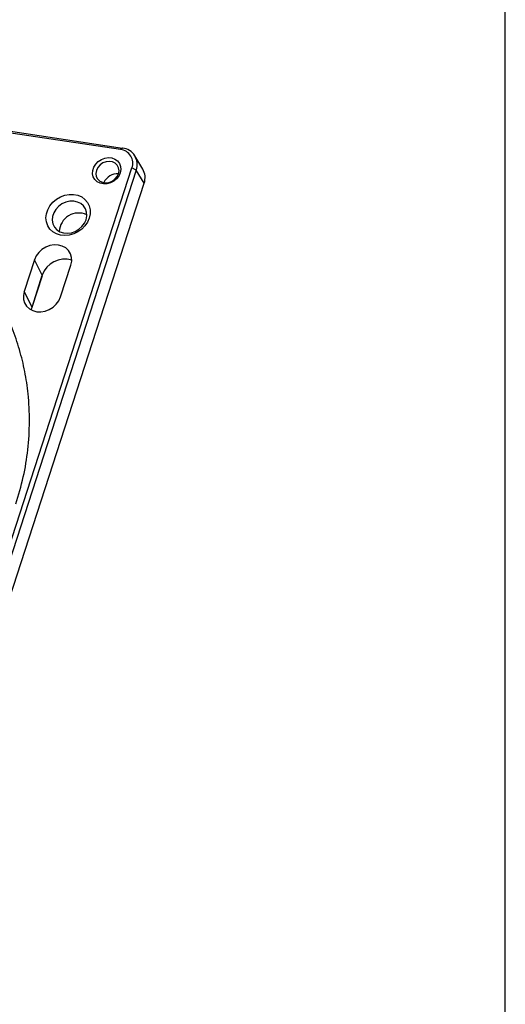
# Model space of a CAD drawing. Header units: millimetres. Extents: x 6 to 590, y 6 to 416.
# Tile 32 of 33: x 523 to 590, y 145 to 282. Entities that reach past the tile are written whole.
import ezdxf

# ---------------------------------------------------------------- set-up
doc = ezdxf.new("R2010")
doc.units = ezdxf.units.MM
doc.layers.add('1', color=7, linetype='Continuous')

msp = doc.modelspace()

# ---------------------------------------------------------------- linework, layer by layer
at = {"color": 7, "linetype": 'Continuous', "lineweight": 25}
for p, q in [((495.681, 270.097), (536.864, 263.897)), ((536.584, 263.685), (496.28, 269.752)), ((536.864, 263.897), (536.584, 263.685)), ((539.672, 260.988), (538.576, 262.806)), ((502.728, 152.028), (538.165, 261.139)), ((538.761, 260.843), (503.324, 151.731)), ((538.761, 260.843), (538.165, 261.139)), ((539.857, 259.025), (538.761, 260.843)), ((504.42, 149.913), (539.857, 259.025)), ((524.639, 248.408), (523.21, 244.009)), ((525.726, 246.256), (524.639, 248.408)), ((528.261, 243.248), (529.69, 247.648)), ((524.297, 241.857), (525.726, 246.256)), ((524.301, 241.827), (525.73, 246.227)), ((524.297, 241.857), (523.21, 244.009)), ((524.198, 241.449), (524.297, 241.857))]:
    msp.add_line(p, q, dxfattribs=at)
at = {"color": 7, "linetype": 'Continuous', "lineweight": 25, "flags": 128}
for points in [[(536.548, 260.46), (536.343, 260.02), (536.033, 259.626), (535.637, 259.302), (535.179, 259.068), (534.69, 258.94), (534.199, 258.925), (533.737, 259.024), (533.334, 259.232), (533.014, 259.534), (532.798, 259.912), (532.699, 260.343), (532.724, 260.798), (532.871, 261.25), (533.131, 261.671), (533.487, 262.033), (533.917, 262.314), (534.394, 262.496), (534.888, 262.568), (535.368, 262.526), (535.804, 262.371), (536.169, 262.114), (536.439, 261.772), (536.597, 261.364), (536.634, 260.917), (536.548, 260.46)], [(533.236, 260.801), (533.164, 260.378), (533.221, 259.97), (533.405, 259.611), (533.698, 259.33), (534.079, 259.149), (534.515, 259.083), (534.972, 259.138), (535.413, 259.309), (535.802, 259.582), (536.106, 259.935), (536.303, 260.34), (536.375, 260.763), (536.318, 261.171), (536.134, 261.53), (535.841, 261.811), (535.46, 261.992), (535.024, 262.058), (534.567, 262.003), (534.126, 261.832), (533.737, 261.559), (533.433, 261.206), (533.236, 260.801)], [(532.246, 254.185), (532.002, 253.627), (531.648, 253.111), (531.197, 252.656), (530.67, 252.282), (530.086, 252.004), (529.471, 251.833), (528.849, 251.777), (528.246, 251.838), (527.686, 252.013), (527.193, 252.294), (526.786, 252.672), (526.483, 253.129), (526.295, 253.648), (526.23, 254.207), (526.292, 254.783), (526.477, 255.352), (526.778, 255.893), (527.182, 256.381), (527.674, 256.797), (528.232, 257.125), (528.835, 257.35), (529.457, 257.464), (530.072, 257.462), (530.657, 257.344), (531.186, 257.114), (531.638, 256.783), (531.995, 256.364), (532.242, 255.873), (532.369, 255.331), (532.37, 254.761), (532.246, 254.185)], [(531.795, 253.964), (531.898, 254.48), (531.872, 254.988), (531.718, 255.459), (531.444, 255.868), (531.065, 256.192), (530.602, 256.416), (530.079, 256.526), (529.526, 256.516), (528.971, 256.387), (528.444, 256.147), (527.974, 255.807), (527.587, 255.386), (527.302, 254.908), (527.137, 254.397), (527.098, 253.882), (527.189, 253.389), (527.405, 252.946), (527.733, 252.577), (528.157, 252.301), (528.653, 252.133), (529.195, 252.083), (529.753, 252.153), (530.298, 252.338), (530.799, 252.631), (531.231, 253.013), (531.569, 253.466), (531.795, 253.964)], [(529.69, 247.648), (529.801, 248.196), (529.781, 248.735), (529.629, 249.24), (529.353, 249.683), (528.968, 250.043), (528.493, 250.303), (527.95, 250.448), (527.369, 250.472), (526.777, 250.373), (526.204, 250.157), (525.68, 249.834), (525.23, 249.42), (524.877, 248.937), (524.639, 248.408)], [(525.726, 246.256), (525.731, 246.24), (525.73, 246.227)], [(523.21, 244.009), (523.099, 243.461), (523.119, 242.921), (523.271, 242.417), (523.547, 241.974), (523.932, 241.613), (524.407, 241.354), (524.95, 241.209), (525.531, 241.185), (526.123, 241.283), (526.696, 241.5), (527.22, 241.822), (527.67, 242.236), (528.023, 242.719), (528.261, 243.248)], [(524.301, 241.827), (524.302, 241.841), (524.297, 241.857)]]:
    msp.add_lwpolyline(points, dxfattribs=at)
at = {"color": 7, "linetype": 'Continuous', "lineweight": 25}
for centre, radius, start, end in [((536.368, 261.787), 1.91, 340.18257, 83.51651), ((536.605, 261.62), 2.292, 340.18257, 83.51651), ((537.63, 259.805), 2.36, 340.70384, 30.09284), ((536.2, 258.198), 2.138, 87.28768, 154.87289), ((530.764, 252.212), 2.685, 64.8693, 177.29126), ((528.867, 245.19), 3.317, 73.49051, 161.23745)]:
    msp.add_arc(centre, radius, start, end, dxfattribs=at)
msp.add_open_spline([(522.072, 214.553), (522.437, 215.799), (523.169, 218.292), (523.781, 222.118), (524.014, 225.976), (523.834, 229.604), (523.335, 232.933), (522.593, 235.985), (521.581, 238.966), (520.268, 241.906), (518.902, 244.427), (517.861, 245.911), (517.46, 246.484)], degree=3, knots=[0, 0, 0, 0, 0.1102489, 0.2205006, 0.3352257, 0.4499592, 0.5445073, 0.6390604, 0.7359484, 0.8328414, 0.9355222, 1, 1, 1, 1], dxfattribs=at)
at = {"layer": '1', "color": 7}
msp.add_line((589.969, 5.993), (589.969, 416), dxfattribs=at)

doc.saveas('drawing.dxf')
